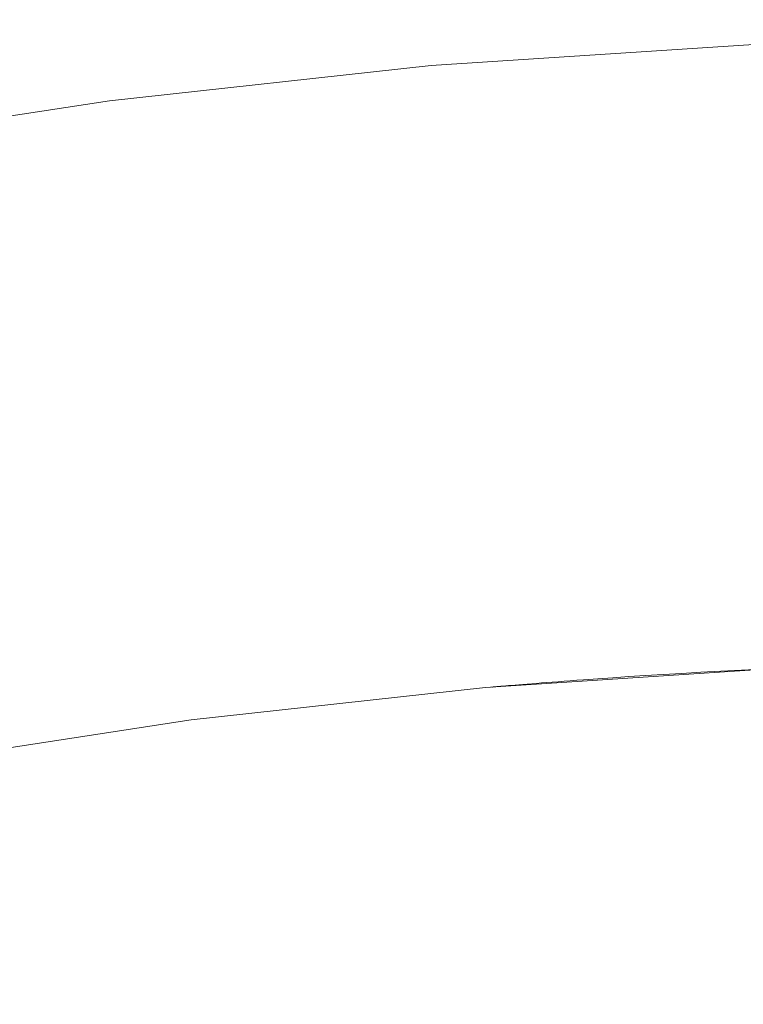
# Model space of a CAD drawing. Header units: millimetres. Extents: x -566 to 589, y -589 to 566.
# Tile 79 of 88: x -505.77 to -502.06, y 533.05 to 538.09. Entities that reach past the tile are written whole.
import ezdxf

# ---------------------------------------------------------------- set-up
doc = ezdxf.new("R2010")
doc.units = ezdxf.units.MM
doc.header["$LTSCALE"] = 50
doc.layers.add('ENERGY LIGHT RTP', color=7, linetype='Continuous', lineweight=5)

msp = doc.modelspace()

# ---------------------------------------------------------------- linework, layer by layer
at = {"layer": 'ENERGY LIGHT RTP', "color": 7, "linetype": 'Continuous', "lineweight": 5, "transparency": 33554687}
for points, invisible_edges in [([(-505.4415, 538.6813, 3796.985), (-503.7494, 538.8666, 3796.985), (-502.0509, 538.9779, 3796.985), (-500.3491, 500, 3796.985)], 12), ([(-502.0502, 538.9629, 3799.985), (-503.7481, 538.8516, 3799.985), (-505.4396, 538.6664, 3799.985), (-500.3491, 500, 3799.985)], 12), ([(-508.7935, 538.0902, 3796.985), (-507.124, 538.4223, 3796.985), (-505.4415, 538.6813, 3796.985), (-500.3491, 500, 3796.985)], 12), ([(-505.4396, 538.6664, 3799.985), (-507.1213, 538.4075, 3799.985), (-508.7902, 538.0756, 3799.985), (-500.3491, 500, 3799.985)], 12), ([(-512.0811, 537.2093, 3796.985), (-510.4469, 537.6856, 3796.985), (-508.7935, 538.0902, 3796.985), (-500.3491, 500, 3796.985)], 12), ([(-508.7902, 538.0756, 3799.985), (-510.443, 537.6711, 3799.985), (-512.0766, 537.195, 3799.985), (-500.3491, 500, 3799.985)], 12), ([(-503.3821, 534.6676, 3886), (-501.867, 534.7669, 3886), (-502.0066, 537.9638, 3886), (-503.661, 537.8554, 3886)], 10), ([(-503.661, 537.8554, 3800), (-503.661, 537.8554, 3886), (-502.0066, 537.9638, 3886), (-502.0066, 537.9638, 3800)], 5), ([(-503.661, 537.8554, 3800), (-502.0066, 537.9638, 3800), (-501.867, 534.7669, 3800), (-503.3821, 534.6676, 3800)], 10), ([(-503.661, 537.8554, 3886), (-505.3091, 537.6749, 3886), (-504.8914, 534.5023, 3886), (-503.3821, 534.6676, 3886)], 10), ([(-505.3091, 537.6749, 3800), (-505.3091, 537.6749, 3886), (-503.661, 537.8554, 3886), (-503.661, 537.8554, 3800)], 5), ([(-503.3821, 534.6676, 3800), (-504.8914, 534.5023, 3800), (-505.3091, 537.6749, 3800), (-503.661, 537.8554, 3800)], 10), ([(-505.3091, 537.6749, 3886), (-506.9477, 537.4227, 3886), (-506.392, 534.2713, 3886), (-504.8914, 534.5023, 3886)], 10), ([(-506.9477, 537.4227, 3800), (-506.9477, 537.4227, 3886), (-505.3091, 537.6749, 3886), (-505.3091, 537.6749, 3800)], 5), ([(-504.8914, 534.5023, 3800), (-506.392, 534.2713, 3800), (-506.9477, 537.4227, 3800), (-505.3091, 537.6749, 3800)], 10), ([(-515.2795, 536.0452, 3796.985), (-513.693, 536.6621, 3796.985), (-512.0811, 537.2093, 3796.985), (-500.3491, 500, 3796.985)], 12), ([(-512.0766, 537.195, 3799.985), (-513.6879, 536.648, 3799.985), (-515.2737, 536.0313, 3799.985), (-500.3491, 500, 3799.985)], 12), ([(-518.3642, 534.6068, 3796.985), (-516.8375, 535.3596, 3796.985), (-515.2795, 536.0452, 3796.985), (-500.3491, 500, 3796.985)], 12), ([(-515.2737, 536.0313, 3799.985), (-516.8312, 535.346, 3799.985), (-518.3573, 534.5935, 3799.985), (-500.3491, 500, 3799.985)], 12), ([(-503.3821, 534.6676, 3886), (-501.961, 534.7626, 3878.5302), (-501.867, 534.7669, 3878.5876)], 9), ([(-503.3821, 534.6676, 3800), (-501.867, 534.7669, 3800), (-501.867, 534.7669, 3873.4124)], 10), ([(-501.867, 534.7669, 3873.4124), (-501.961, 534.7626, 3873.4698), (-503.3821, 534.6676, 3800)], 10), ([(-501.867, 534.7669, 3878.5876), (-501.867, 534.7669, 3886), (-503.3821, 534.6676, 3886)], 9), ([(-503.3821, 534.6676, 3886), (-502.0698, 534.7574, 3878.4575), (-501.961, 534.7626, 3878.5302)], 9), ([(-501.961, 534.7626, 3873.4698), (-502.0698, 534.7574, 3873.5425), (-503.3821, 534.6676, 3800)], 10), ([(-503.3821, 534.6676, 3886), (-502.1753, 534.752, 3878.3801), (-502.0698, 534.7574, 3878.4575)], 9), ([(-502.0698, 534.7574, 3873.5425), (-502.1753, 534.752, 3873.6199), (-503.3821, 534.6676, 3800)], 10), ([(-503.3821, 534.6676, 3886), (-502.2774, 534.7465, 3878.2981), (-502.1753, 534.752, 3878.3801)], 9), ([(-502.1753, 534.752, 3873.6199), (-502.2774, 534.7465, 3873.7019), (-503.3821, 534.6676, 3800)], 10), ([(-503.3821, 534.6676, 3886), (-502.3758, 534.7409, 3878.2118), (-502.2774, 534.7465, 3878.2981)], 9), ([(-502.2774, 534.7465, 3873.7019), (-502.3758, 534.7409, 3873.7882), (-503.3821, 534.6676, 3800)], 10), ([(-503.3821, 534.6676, 3886), (-502.4704, 534.7353, 3878.1213), (-502.3758, 534.7409, 3878.2118)], 9), ([(-502.3758, 534.7409, 3873.7882), (-502.4704, 534.7353, 3873.8787), (-503.3821, 534.6676, 3800)], 10), ([(-502.4704, 465.2647, 3873.8787), (-502.4704, 534.7353, 3873.8787), (-502.3758, 534.7409, 3873.7882), (-502.3758, 465.2591, 3873.7882)], 5), ([(-502.3758, 465.2591, 3878.2118), (-502.3758, 534.7409, 3878.2118), (-502.4704, 534.7353, 3878.1213), (-502.4704, 465.2647, 3878.1213)], 5), ([(-502.3758, 465.2591, 3873.7882), (-502.3758, 534.7409, 3873.7882), (-502.2774, 534.7465, 3873.7019), (-502.2774, 465.2535, 3873.7019)], 5), ([(-502.2774, 465.2535, 3878.2981), (-502.2774, 534.7465, 3878.2981), (-502.3758, 534.7409, 3878.2118), (-502.3758, 465.2591, 3878.2118)], 5), ([(-502.2774, 465.2535, 3873.7019), (-502.2774, 534.7465, 3873.7019), (-502.1753, 534.752, 3873.6199), (-502.1753, 465.248, 3873.6199)], 5), ([(-502.1753, 465.248, 3878.3801), (-502.1753, 534.752, 3878.3801), (-502.2774, 534.7465, 3878.2981), (-502.2774, 465.2535, 3878.2981)], 5), ([(-502.1753, 465.248, 3873.6199), (-502.1753, 534.752, 3873.6199), (-502.0698, 534.7574, 3873.5425), (-502.0698, 465.2426, 3873.5425)], 5), ([(-502.0698, 465.2426, 3878.4575), (-502.0698, 534.7574, 3878.4575), (-502.1753, 534.752, 3878.3801), (-502.1753, 465.248, 3878.3801)], 5), ([(-502.0698, 465.2426, 3873.5425), (-502.0698, 534.7574, 3873.5425), (-501.961, 534.7626, 3873.4698), (-501.961, 465.2374, 3873.4698)], 5), ([(-501.961, 465.2374, 3878.5302), (-501.961, 534.7626, 3878.5302), (-502.0698, 534.7574, 3878.4575), (-502.0698, 465.2426, 3878.4575)], 5), ([(-503.3821, 534.6676, 3886), (-502.5609, 534.7296, 3878.0268), (-502.4704, 534.7353, 3878.1213)], 9), ([(-502.4704, 534.7353, 3873.8787), (-502.5609, 534.7296, 3873.9732), (-503.3821, 534.6676, 3800)], 10), ([(-503.3821, 534.6676, 3886), (-502.6472, 534.724, 3877.9284), (-502.5609, 534.7296, 3878.0268)], 9), ([(-502.5609, 534.7296, 3873.9732), (-502.6472, 534.724, 3874.0716), (-503.3821, 534.6676, 3800)], 10), ([(-503.3821, 534.6676, 3886), (-502.7291, 534.7185, 3877.8263), (-502.6472, 534.724, 3877.9284)], 9), ([(-502.6472, 534.724, 3874.0716), (-502.7291, 534.7185, 3874.1737), (-503.3821, 534.6676, 3800)], 10), ([(-503.3821, 534.6676, 3886), (-502.8065, 534.7131, 3877.7207), (-502.7291, 534.7185, 3877.8263)], 9), ([(-502.7291, 534.7185, 3874.1737), (-502.8065, 534.7131, 3874.2793), (-503.3821, 534.6676, 3800)], 10), ([(-503.3821, 534.6676, 3800), (-502.8065, 534.7131, 3874.2793), (-502.8792, 534.7079, 3874.3881)], 9), ([(-502.8792, 534.7079, 3877.6119), (-502.8065, 534.7131, 3877.7207), (-503.3821, 534.6676, 3886)], 10), ([(-503.3821, 534.6676, 3800), (-502.8792, 534.7079, 3874.3881), (-502.9138, 534.7054, 3874.4437)], 9), ([(-502.9138, 534.7054, 3877.5562), (-502.8792, 534.7079, 3877.6119), (-503.3821, 534.6676, 3886)], 10), ([(-503.3821, 534.6676, 3886), (-502.9471, 534.7029, 3877.5), (-502.9138, 534.7054, 3877.5562)], 9), ([(-503.3821, 534.6676, 3800), (-502.9138, 534.7054, 3874.4437), (-502.9471, 534.7029, 3874.5)], 9), ([(-502.9793, 534.7005, 3877.4429), (-502.9471, 534.7029, 3877.5), (-503.3821, 534.6676, 3886)], 10), ([(-502.9471, 534.7029, 3874.5), (-502.9792, 534.7005, 3874.557), (-503.3821, 534.6676, 3800)], 10), ([(-503.3821, 534.6676, 3886), (-503.0101, 534.6981, 3877.3852), (-502.9793, 534.7005, 3877.4429)], 9), ([(-503.3821, 534.6676, 3800), (-502.9792, 534.7005, 3874.557), (-503.0101, 534.6981, 3874.6148)], 9), ([(-503.0397, 534.6958, 3877.3268), (-503.0101, 534.6981, 3877.3852), (-503.3821, 534.6676, 3886)], 10), ([(-503.0101, 534.6981, 3874.6148), (-503.0397, 534.6958, 3874.6731), (-503.3821, 534.6676, 3800)], 10), ([(-503.3821, 534.6676, 3886), (-503.068, 534.6936, 3877.2679), (-503.0397, 534.6958, 3877.3268)], 9), ([(-503.3821, 534.6676, 3800), (-503.0397, 534.6958, 3874.6731), (-503.068, 534.6936, 3874.7321)], 9), ([(-503.095, 534.6915, 3877.2082), (-503.068, 534.6936, 3877.2679), (-503.3821, 534.6676, 3886)], 10), ([(-503.068, 534.6936, 3874.7321), (-503.095, 534.6915, 3874.7917), (-503.3821, 534.6676, 3800)], 10), ([(-503.3821, 534.6676, 3886), (-503.1207, 534.6895, 3877.1481), (-503.095, 534.6915, 3877.2082)], 9), ([(-503.3821, 534.6676, 3800), (-503.095, 534.6915, 3874.7917), (-503.1207, 534.6895, 3874.8519)], 9), ([(-503.1451, 534.6875, 3877.0873), (-503.1207, 534.6895, 3877.1481), (-503.3821, 534.6676, 3886)], 10), ([(-503.1207, 534.6895, 3874.8519), (-503.145, 534.6875, 3874.9126), (-503.3821, 534.6676, 3800)], 10), ([(-503.3821, 534.6676, 3886), (-503.1681, 534.6856, 3877.0261), (-503.1451, 534.6875, 3877.0873)], 9), ([(-503.145, 534.6875, 3874.9126), (-503.1681, 534.6856, 3874.9739), (-503.3821, 534.6676, 3800)], 10), ([(-503.1451, 534.6875, 3877.0873), (-503.1681, 465.3144, 3877.0261), (-503.145, 465.3125, 3877.0874)], 9), ([(-503.1451, 465.3125, 3874.9127), (-503.1681, 534.6856, 3874.9739), (-503.145, 534.6875, 3874.9126)], 9), ([(-503.1451, 534.6875, 3877.0873), (-503.1681, 534.6856, 3877.0261), (-503.1681, 465.3144, 3877.0261)], 10), ([(-503.145, 465.3125, 3877.0874), (-503.1207, 534.6895, 3877.1481), (-503.1451, 534.6875, 3877.0873)], 9), ([(-503.145, 534.6875, 3874.9126), (-503.1207, 465.3105, 3874.8519), (-503.1451, 465.3125, 3874.9127)], 9), ([(-503.145, 465.3125, 3877.0874), (-503.1207, 465.3105, 3877.1481), (-503.1207, 534.6895, 3877.1481)], 10), ([(-503.145, 534.6875, 3874.9126), (-503.1207, 534.6895, 3874.8519), (-503.1207, 465.3105, 3874.8519)], 10), ([(-503.095, 534.6915, 3877.2082), (-503.1207, 465.3105, 3877.1481), (-503.095, 465.3085, 3877.2083)], 9), ([(-503.095, 465.3085, 3874.7918), (-503.1207, 534.6895, 3874.8519), (-503.095, 534.6915, 3874.7917)], 9), ([(-503.095, 534.6915, 3877.2082), (-503.1207, 534.6895, 3877.1481), (-503.1207, 465.3105, 3877.1481)], 10), ([(-503.095, 465.3085, 3874.7918), (-503.1207, 465.3105, 3874.8519), (-503.1207, 534.6895, 3874.8519)], 10), ([(-503.095, 465.3085, 3877.2083), (-503.068, 534.6936, 3877.2679), (-503.095, 534.6915, 3877.2082)], 9), ([(-503.095, 465.3085, 3877.2083), (-503.068, 465.3064, 3877.2679), (-503.068, 534.6936, 3877.2679)], 10), ([(-503.095, 534.6915, 3874.7917), (-503.068, 534.6936, 3874.7321), (-503.068, 465.3064, 3874.7321)], 10), ([(-503.095, 534.6915, 3874.7917), (-503.068, 465.3064, 3874.7321), (-503.095, 465.3085, 3874.7918)], 9), ([(-503.0397, 534.6958, 3877.3268), (-503.068, 465.3064, 3877.2679), (-503.0397, 465.3042, 3877.3269)], 9), ([(-503.0397, 465.3042, 3874.6732), (-503.068, 534.6936, 3874.7321), (-503.0397, 534.6958, 3874.6731)], 9), ([(-503.0397, 534.6958, 3877.3268), (-503.068, 534.6936, 3877.2679), (-503.068, 465.3064, 3877.2679)], 10), ([(-503.0397, 465.3042, 3874.6732), (-503.068, 465.3064, 3874.7321), (-503.068, 534.6936, 3874.7321)], 10), ([(-503.0397, 465.3042, 3877.3269), (-503.0101, 534.6981, 3877.3852), (-503.0397, 534.6958, 3877.3268)], 9), ([(-503.0397, 465.3042, 3877.3269), (-503.0101, 465.3019, 3877.3852), (-503.0101, 534.6981, 3877.3852)], 10), ([(-503.0397, 534.6958, 3874.6731), (-503.0101, 534.6981, 3874.6148), (-503.0101, 465.3019, 3874.6148)], 10), ([(-503.0397, 534.6958, 3874.6731), (-503.0101, 465.3019, 3874.6148), (-503.0397, 465.3042, 3874.6732)], 9), ([(-502.9793, 534.7005, 3877.4429), (-503.0101, 465.3019, 3877.3852), (-502.9792, 465.2995, 3877.443)], 9), ([(-502.9793, 465.2995, 3874.5571), (-503.0101, 534.6981, 3874.6148), (-502.9792, 534.7005, 3874.557)], 9), ([(-502.9793, 534.7005, 3877.4429), (-503.0101, 534.6981, 3877.3852), (-503.0101, 465.3019, 3877.3852)], 10), ([(-502.9793, 465.2995, 3874.5571), (-503.0101, 465.3019, 3874.6148), (-503.0101, 534.6981, 3874.6148)], 10), ([(-502.9792, 465.2995, 3877.443), (-502.9471, 534.7029, 3877.5), (-502.9793, 534.7005, 3877.4429)], 9), ([(-502.9792, 534.7005, 3874.557), (-502.9471, 465.2971, 3874.5), (-502.9793, 465.2995, 3874.5571)], 9), ([(-502.9792, 465.2995, 3877.443), (-502.9471, 465.2971, 3877.5), (-502.9471, 534.7029, 3877.5)], 10), ([(-502.9792, 534.7005, 3874.557), (-502.9471, 534.7029, 3874.5), (-502.9471, 465.2971, 3874.5)], 10), ([(-502.9138, 534.7054, 3877.5562), (-502.9471, 465.2971, 3877.5), (-502.9138, 465.2946, 3877.5563)], 9), ([(-502.9138, 465.2946, 3874.4438), (-502.9471, 534.7029, 3874.5), (-502.9138, 534.7054, 3874.4437)], 9), ([(-502.9138, 534.7054, 3877.5562), (-502.9471, 534.7029, 3877.5), (-502.9471, 465.2971, 3877.5)], 10), ([(-502.9138, 465.2946, 3874.4438), (-502.9471, 465.2971, 3874.5), (-502.9471, 534.7029, 3874.5)], 10), ([(-502.9138, 465.2946, 3877.5563), (-502.8792, 534.7079, 3877.6119), (-502.9138, 534.7054, 3877.5562)], 9), ([(-502.9138, 465.2946, 3877.5563), (-502.8792, 465.2921, 3877.6119), (-502.8792, 534.7079, 3877.6119)], 10), ([(-502.9138, 534.7054, 3874.4437), (-502.8792, 534.7079, 3874.3881), (-502.8792, 465.2921, 3874.3881)], 10), ([(-502.9138, 534.7054, 3874.4437), (-502.8792, 465.2921, 3874.3881), (-502.9138, 465.2946, 3874.4438)], 9), ([(-502.8792, 465.2921, 3874.3881), (-502.8792, 534.7079, 3874.3881), (-502.8065, 534.7131, 3874.2793), (-502.8065, 465.2869, 3874.2793)], 5), ([(-502.8065, 465.2869, 3877.7207), (-502.8065, 534.7131, 3877.7207), (-502.8792, 534.7079, 3877.6119), (-502.8792, 465.2921, 3877.6119)], 5), ([(-502.8065, 465.2869, 3874.2793), (-502.8065, 534.7131, 3874.2793), (-502.7291, 534.7185, 3874.1737), (-502.7291, 465.2815, 3874.1737)], 5), ([(-502.7291, 465.2815, 3877.8263), (-502.7291, 534.7185, 3877.8263), (-502.8065, 534.7131, 3877.7207), (-502.8065, 465.2869, 3877.7207)], 5), ([(-502.7291, 465.2815, 3874.1737), (-502.7291, 534.7185, 3874.1737), (-502.6472, 534.724, 3874.0716), (-502.6472, 465.276, 3874.0716)], 5), ([(-502.6472, 465.276, 3877.9284), (-502.6472, 534.724, 3877.9284), (-502.7291, 534.7185, 3877.8263), (-502.7291, 465.2815, 3877.8263)], 5), ([(-502.6472, 465.276, 3874.0716), (-502.6472, 534.724, 3874.0716), (-502.5609, 534.7296, 3873.9732), (-502.5609, 465.2704, 3873.9732)], 5), ([(-502.5609, 465.2704, 3878.0268), (-502.5609, 534.7296, 3878.0268), (-502.6472, 534.724, 3877.9284), (-502.6472, 465.276, 3877.9284)], 5), ([(-502.5609, 465.2704, 3873.9732), (-502.5609, 534.7296, 3873.9732), (-502.4704, 534.7353, 3873.8787), (-502.4704, 465.2647, 3873.8787)], 5), ([(-502.4704, 465.2647, 3878.1213), (-502.4704, 534.7353, 3878.1213), (-502.5609, 534.7296, 3878.0268), (-502.5609, 465.2704, 3878.0268)], 5), ([(-503.3821, 534.6676, 3800), (-503.3821, 534.6676, 3886), (-504.8914, 534.5023, 3886), (-504.8914, 534.5023, 3800)], 5), ([(-503.1898, 534.6839, 3876.9644), (-503.1681, 534.6856, 3877.0261), (-503.3821, 534.6676, 3886)], 10), ([(-503.1681, 534.6856, 3874.9739), (-503.1899, 534.6839, 3875.0358), (-503.3821, 534.6676, 3800)], 10), ([(-503.2102, 534.6822, 3876.9021), (-503.1898, 534.6839, 3876.9644), (-503.3821, 534.6676, 3886)], 10), ([(-503.3821, 534.6676, 3800), (-503.1899, 534.6839, 3875.0358), (-503.2102, 534.6822, 3875.0979)], 9), ([(-503.3821, 534.6676, 3886), (-503.2292, 534.6806, 3876.8396), (-503.2102, 534.6822, 3876.9021)], 9), ([(-503.2102, 534.6822, 3875.0979), (-503.2292, 534.6806, 3875.1606), (-503.3821, 534.6676, 3800)], 10), ([(-503.2468, 534.6791, 3876.7765), (-503.2292, 534.6806, 3876.8396), (-503.3821, 534.6676, 3886)], 10), ([(-503.3821, 534.6676, 3800), (-503.2292, 534.6806, 3875.1606), (-503.2468, 534.6791, 3875.2235)], 9), ([(-503.3821, 534.6676, 3886), (-503.2631, 534.6778, 3876.7132), (-503.2468, 534.6791, 3876.7765)], 9), ([(-503.2468, 534.6791, 3875.2235), (-503.2631, 534.6778, 3875.287), (-503.3821, 534.6676, 3800)], 10), ([(-503.3821, 534.6676, 3886), (-503.2779, 534.6765, 3876.6493), (-503.2631, 534.6778, 3876.7132)], 9), ([(-503.3821, 534.6676, 3800), (-503.2631, 534.6778, 3875.287), (-503.2779, 534.6765, 3875.3507)], 9), ([(-503.2914, 534.6754, 3876.5852), (-503.2779, 534.6765, 3876.6493), (-503.3821, 534.6676, 3886)], 10), ([(-503.2779, 534.6765, 3875.3507), (-503.2914, 534.6754, 3875.4147), (-503.3821, 534.6676, 3800)], 10), ([(-503.3035, 534.6744, 3876.5209), (-503.2914, 534.6754, 3876.5852), (-503.3821, 534.6676, 3886)], 10), ([(-503.3821, 534.6676, 3800), (-503.2914, 534.6754, 3875.4147), (-503.3035, 534.6744, 3875.4791)], 9), ([(-503.3821, 534.6676, 3886), (-503.3142, 534.6735, 3876.4563), (-503.3035, 534.6744, 3876.5209)], 9), ([(-503.3035, 534.6744, 3875.4791), (-503.3141, 534.6735, 3875.5436), (-503.3821, 534.6676, 3800)], 10), ([(-503.3234, 534.6727, 3876.3916), (-503.3142, 534.6735, 3876.4563), (-503.3821, 534.6676, 3886)], 10), ([(-503.3821, 534.6676, 3800), (-503.3141, 534.6735, 3875.5436), (-503.3234, 534.6727, 3875.6084)], 9), ([(-503.3821, 534.6676, 3886), (-503.3312, 534.672, 3876.3266), (-503.3234, 534.6727, 3876.3916)], 9), ([(-503.3234, 534.6727, 3875.6084), (-503.3312, 534.672, 3875.6734), (-503.3821, 534.6676, 3800)], 10), ([(-503.3821, 534.6676, 3800), (-503.3312, 534.672, 3875.6734), (-503.3376, 534.6714, 3875.7385)], 9), ([(-503.3376, 534.6714, 3876.2615), (-503.3312, 534.672, 3876.3266), (-503.3821, 534.6676, 3886)], 10), ([(-503.3821, 534.6676, 3886), (-503.3426, 534.671, 3876.1962), (-503.3376, 534.6714, 3876.2615)], 9), ([(-503.3376, 534.6714, 3875.7385), (-503.3426, 534.671, 3875.8037), (-503.3821, 534.6676, 3800)], 10), ([(-503.3462, 534.6707, 3876.1309), (-503.3426, 534.671, 3876.1962), (-503.3821, 534.6676, 3886)], 10), ([(-503.3821, 534.6676, 3800), (-503.3426, 534.671, 3875.8037), (-503.3462, 534.6707, 3875.8691)], 9), ([(-503.3821, 534.6676, 3886), (-503.3483, 534.6705, 3876.0655), (-503.3462, 534.6707, 3876.1309)], 9), ([(-503.3462, 534.6707, 3875.8691), (-503.3483, 534.6705, 3875.9344), (-503.3821, 534.6676, 3800)], 10), ([(-503.3821, 534.6676, 3886), (-503.3491, 534.6704, 3876), (-503.3483, 534.6705, 3876.0655)], 9), ([(-503.3821, 534.6676, 3800), (-503.3483, 534.6705, 3875.9344), (-503.3491, 534.6704, 3876)], 9), ([(-503.3491, 534.6704, 3876), (-503.3821, 534.6676, 3886), (-503.3821, 534.6676, 3800)], 11), ([(-503.3483, 534.6705, 3876.0655), (-503.3491, 465.3296, 3876), (-503.3483, 465.3295, 3876.0656)], 9), ([(-503.3483, 465.3295, 3875.9345), (-503.3491, 534.6704, 3876), (-503.3483, 534.6705, 3875.9344)], 9), ([(-503.3483, 534.6705, 3876.0655), (-503.3491, 534.6704, 3876), (-503.3491, 465.3296, 3876)], 10), ([(-503.3483, 465.3295, 3875.9345), (-503.3491, 465.3296, 3876), (-503.3491, 534.6704, 3876)], 10), ([(-503.3483, 465.3295, 3876.0656), (-503.3462, 534.6707, 3876.1309), (-503.3483, 534.6705, 3876.0655)], 9), ([(-503.3483, 465.3295, 3876.0656), (-503.3462, 465.3293, 3876.1309), (-503.3462, 534.6707, 3876.1309)], 10), ([(-503.3483, 534.6705, 3875.9344), (-503.3462, 534.6707, 3875.8691), (-503.3462, 465.3293, 3875.8691)], 10), ([(-503.3483, 534.6705, 3875.9344), (-503.3462, 465.3293, 3875.8691), (-503.3483, 465.3295, 3875.9345)], 9), ([(-503.3426, 534.671, 3876.1962), (-503.3462, 465.3293, 3876.1309), (-503.3426, 465.329, 3876.1963)], 9), ([(-503.3426, 465.329, 3875.8038), (-503.3462, 534.6707, 3875.8691), (-503.3426, 534.671, 3875.8037)], 9), ([(-503.3426, 534.671, 3876.1962), (-503.3462, 534.6707, 3876.1309), (-503.3462, 465.3293, 3876.1309)], 10), ([(-503.3426, 465.329, 3875.8038), (-503.3462, 465.3293, 3875.8691), (-503.3462, 534.6707, 3875.8691)], 10), ([(-503.3426, 465.329, 3876.1963), (-503.3376, 534.6714, 3876.2615), (-503.3426, 534.671, 3876.1962)], 9), ([(-503.3426, 465.329, 3876.1963), (-503.3376, 465.3286, 3876.2615), (-503.3376, 534.6714, 3876.2615)], 10), ([(-503.3426, 534.671, 3875.8037), (-503.3376, 534.6714, 3875.7385), (-503.3376, 465.3286, 3875.7385)], 10), ([(-503.3426, 534.671, 3875.8037), (-503.3376, 465.3286, 3875.7385), (-503.3426, 465.329, 3875.8038)], 9), ([(-503.3312, 534.672, 3876.3266), (-503.3376, 465.3286, 3876.2615), (-503.3312, 465.328, 3876.3266)], 9), ([(-503.3312, 465.328, 3875.6734), (-503.3376, 534.6714, 3875.7385), (-503.3312, 534.672, 3875.6734)], 9), ([(-503.3312, 534.672, 3876.3266), (-503.3376, 534.6714, 3876.2615), (-503.3376, 465.3286, 3876.2615)], 10), ([(-503.3312, 465.328, 3875.6734), (-503.3376, 465.3286, 3875.7385), (-503.3376, 534.6714, 3875.7385)], 10), ([(-503.3312, 465.328, 3876.3266), (-503.3234, 534.6727, 3876.3916), (-503.3312, 534.672, 3876.3266)], 9), ([(-503.3312, 465.328, 3876.3266), (-503.3234, 465.3273, 3876.3916), (-503.3234, 534.6727, 3876.3916)], 10), ([(-503.3312, 534.672, 3875.6734), (-503.3234, 534.6727, 3875.6084), (-503.3234, 465.3273, 3875.6084)], 10), ([(-503.3312, 534.672, 3875.6734), (-503.3234, 465.3273, 3875.6084), (-503.3312, 465.328, 3875.6734)], 9), ([(-503.3142, 534.6735, 3876.4563), (-503.3234, 465.3273, 3876.3916), (-503.3141, 465.3265, 3876.4564)], 9), ([(-503.3142, 465.3265, 3875.5437), (-503.3234, 534.6727, 3875.6084), (-503.3141, 534.6735, 3875.5436)], 9), ([(-503.3142, 534.6735, 3876.4563), (-503.3234, 534.6727, 3876.3916), (-503.3234, 465.3273, 3876.3916)], 10), ([(-503.3142, 465.3265, 3875.5437), (-503.3234, 465.3273, 3875.6084), (-503.3234, 534.6727, 3875.6084)], 10), ([(-503.3141, 465.3265, 3876.4564), (-503.3035, 534.6744, 3876.5209), (-503.3142, 534.6735, 3876.4563)], 9), ([(-503.3141, 534.6735, 3875.5436), (-503.3035, 465.3256, 3875.4791), (-503.3142, 465.3265, 3875.5437)], 9), ([(-503.3141, 465.3265, 3876.4564), (-503.3035, 465.3256, 3876.5209), (-503.3035, 534.6744, 3876.5209)], 10), ([(-503.3141, 534.6735, 3875.5436), (-503.3035, 534.6744, 3875.4791), (-503.3035, 465.3256, 3875.4791)], 10), ([(-503.2914, 534.6754, 3876.5852), (-503.3035, 465.3256, 3876.5209), (-503.2914, 465.3246, 3876.5853)], 9), ([(-503.2914, 465.3246, 3875.4148), (-503.3035, 534.6744, 3875.4791), (-503.2914, 534.6754, 3875.4147)], 9), ([(-503.2914, 534.6754, 3876.5852), (-503.3035, 534.6744, 3876.5209), (-503.3035, 465.3256, 3876.5209)], 10), ([(-503.2914, 465.3246, 3875.4148), (-503.3035, 465.3256, 3875.4791), (-503.3035, 534.6744, 3875.4791)], 10), ([(-503.2914, 465.3246, 3876.5853), (-503.2779, 534.6765, 3876.6493), (-503.2914, 534.6754, 3876.5852)], 9), ([(-503.2914, 465.3246, 3876.5853), (-503.2779, 465.3235, 3876.6493), (-503.2779, 534.6765, 3876.6493)], 10), ([(-503.2914, 534.6754, 3875.4147), (-503.2779, 534.6765, 3875.3507), (-503.2779, 465.3235, 3875.3507)], 10), ([(-503.2914, 534.6754, 3875.4147), (-503.2779, 465.3235, 3875.3507), (-503.2914, 465.3246, 3875.4148)], 9), ([(-503.2631, 534.6778, 3876.7132), (-503.2779, 465.3235, 3876.6493), (-503.2631, 465.3222, 3876.713)], 9), ([(-503.2631, 534.6778, 3876.7132), (-503.2779, 534.6765, 3876.6493), (-503.2779, 465.3235, 3876.6493)], 10), ([(-503.2631, 465.3222, 3875.2868), (-503.2779, 534.6765, 3875.3507), (-503.2631, 534.6778, 3875.287)], 9), ([(-503.2631, 465.3222, 3875.2868), (-503.2779, 465.3235, 3875.3507), (-503.2779, 534.6765, 3875.3507)], 10), ([(-503.2631, 465.3222, 3876.713), (-503.2468, 534.6791, 3876.7765), (-503.2631, 534.6778, 3876.7132)], 9), ([(-503.2631, 534.6778, 3875.287), (-503.2468, 534.6791, 3875.2235), (-503.2468, 465.3209, 3875.2235)], 10), ([(-503.2631, 465.3222, 3876.713), (-503.2468, 465.3209, 3876.7765), (-503.2468, 534.6791, 3876.7765)], 10), ([(-503.2631, 534.6778, 3875.287), (-503.2468, 465.3209, 3875.2235), (-503.2631, 465.3222, 3875.2868)], 9), ([(-503.2292, 534.6806, 3876.8396), (-503.2468, 465.3209, 3876.7765), (-503.2292, 465.3194, 3876.8394)], 9), ([(-503.2292, 534.6806, 3876.8396), (-503.2468, 534.6791, 3876.7765), (-503.2468, 465.3209, 3876.7765)], 10), ([(-503.2292, 465.3194, 3875.1604), (-503.2468, 534.6791, 3875.2235), (-503.2292, 534.6806, 3875.1606)], 9), ([(-503.2292, 465.3194, 3875.1604), (-503.2468, 465.3209, 3875.2235), (-503.2468, 534.6791, 3875.2235)], 10), ([(-503.2292, 465.3194, 3876.8394), (-503.2102, 534.6822, 3876.9021), (-503.2292, 534.6806, 3876.8396)], 9), ([(-503.2292, 534.6806, 3875.1606), (-503.2102, 534.6822, 3875.0979), (-503.2102, 465.3178, 3875.0979)], 10), ([(-503.2292, 465.3194, 3876.8394), (-503.2102, 465.3178, 3876.9021), (-503.2102, 534.6822, 3876.9021)], 10), ([(-503.2292, 534.6806, 3875.1606), (-503.2102, 465.3178, 3875.0979), (-503.2292, 465.3194, 3875.1604)], 9), ([(-503.1898, 534.6839, 3876.9644), (-503.2102, 465.3178, 3876.9021), (-503.1899, 465.3161, 3876.9642)], 9), ([(-503.1898, 534.6839, 3876.9644), (-503.2102, 534.6822, 3876.9021), (-503.2102, 465.3178, 3876.9021)], 10), ([(-503.1898, 465.3161, 3875.0356), (-503.2102, 534.6822, 3875.0979), (-503.1899, 534.6839, 3875.0358)], 9), ([(-503.1898, 465.3161, 3875.0356), (-503.2102, 465.3178, 3875.0979), (-503.2102, 534.6822, 3875.0979)], 10), ([(-503.1899, 465.3161, 3876.9642), (-503.1681, 534.6856, 3877.0261), (-503.1898, 534.6839, 3876.9644)], 9), ([(-503.1899, 534.6839, 3875.0358), (-503.1681, 534.6856, 3874.9739), (-503.1681, 465.3144, 3874.9739)], 10), ([(-503.1899, 465.3161, 3876.9642), (-503.1681, 465.3144, 3877.0261), (-503.1681, 534.6856, 3877.0261)], 10), ([(-503.1899, 534.6839, 3875.0358), (-503.1681, 465.3144, 3874.9739), (-503.1898, 465.3161, 3875.0356)], 9), ([(-503.1451, 465.3125, 3874.9127), (-503.1681, 465.3144, 3874.9739), (-503.1681, 534.6856, 3874.9739)], 10), ([(-521.3118, 532.9049, 3796.985), (-519.8566, 533.788, 3796.985), (-518.3642, 534.6068, 3796.985), (-500.3491, 500, 3796.985)], 12), ([(-518.3573, 534.5935, 3799.985), (-519.8491, 533.775, 3799.985), (-521.3038, 532.8923, 3799.985), (-500.3491, 500, 3799.985)], 12), ([(-504.8914, 534.5023, 3800), (-504.8914, 534.5023, 3886), (-506.392, 534.2713, 3886), (-506.392, 534.2713, 3800)], 5)]:
    msp.add_3dface(points, dxfattribs=dict(at, invisible_edges=invisible_edges))

doc.saveas('drawing.dxf')
